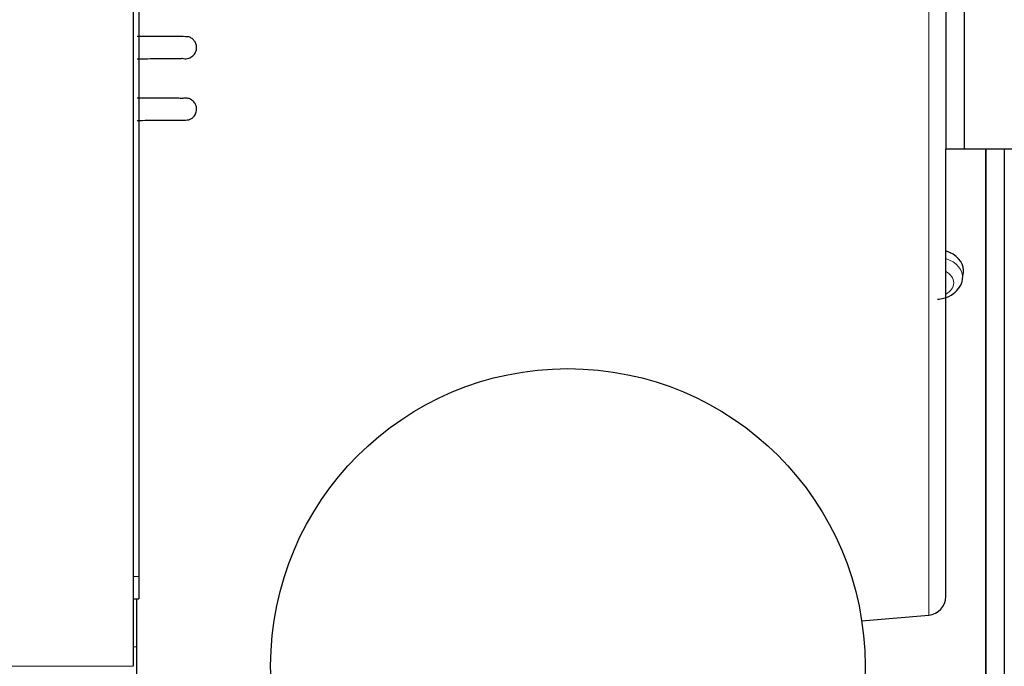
# Model space of a CAD drawing. Header units: millimetres. Extents: x 0 to 29700, y -16 to 21000.
# Tile 44 of 256: x 7019 to 7284, y 9043 to 9217. Entities that reach past the tile are written whole.
import ezdxf

# ---------------------------------------------------------------- set-up
doc = ezdxf.new("R2010")
doc.units = ezdxf.units.MM
doc.layers.add('1', color=7, linetype='Continuous', true_color=0xffffff)

msp = doc.modelspace()

# ---------------------------------------------------------------- linework, layer by layer
at = {"layer": '1', "color": 2, "linetype": 'Continuous', "lineweight": 25}
for p, q in [((7050.013, 9417.492), (7050.013, 9043.092)), ((7051.513, 9413.292), (7051.513, 9067.292)), ((7268.713, 9232.292), (7268.713, 9182.292)), ((7273.713, 9232.292), (7273.713, 9182.292)), ((7273.713, 9182.292), (7268.713, 9182.292)), ((7268.713, 9061.874), (7268.713, 9182.292)), ((7338.253, 9182.292), (7273.713, 9182.292)), ((7284.494, 9182.294), (7284.494, 9012.987)), ((7273.255, 9147.404), (7273.483, 9149.235)), ((7273.483, 9149.234), (7273.513, 9149.73)), ((7051.513, 9067.292), (7051.513, 9061.292)), ((7050.013, 9061.292), (7051.513, 9061.292)), ((7051.013, 9048.292), (7051.013, 9061.297)), ((7246.098, 9055.313), (7264.149, 9056.893)), ((7051.013, 9040.292), (7051.013, 9048.292))]:
    msp.add_line(p, q, dxfattribs=at)
at = {"layer": '1', "color": 4, "linetype": 'Continuous', "lineweight": 13}
for p, q in [((7264.149, 9056.893), (7264.149, 9357.691)), ((7279.404, 9182.293), (7279.404, 9012.551)), ((7279.622, 9182.294), (7279.622, 9012.56)), ((7050.013, 9067.292), (7051.513, 9067.292)), ((7050.012, 9048.292), (7051.013, 9048.292)), ((6550.013, 9043.092), (7050.013, 9043.092))]:
    msp.add_line(p, q, dxfattribs=at)
at = {"layer": '1', "color": 2, "linetype": 'Continuous', "lineweight": 25}
msp.add_circle((7167.013, 9043.242), 80, dxfattribs=at)
msp.add_arc((7263.713, 9061.874), 5, 275, 0, dxfattribs=at)
msp.add_ellipse((7265.513, 9149.73), major_axis=(8, 0), ratio=0.7071068, start_param=0, end_param=1.1592477, dxfattribs=at)
at = {"layer": '1', "color": 4, "linetype": 'Continuous', "lineweight": 13}
for centre, major_axis, start_param, end_param in [((7265.513, 9147.885), (-7.772, 0), 3.0606966, 4.2879794), ((7265.513, 9146.336), (5.381, 0), 5.3492922, 7.2170784)]:
    msp.add_ellipse(centre, major_axis=major_axis, ratio=0.7071068, start_param=start_param, end_param=end_param, dxfattribs=at)
at = {"layer": '1', "color": 2, "linetype": 'Continuous', "lineweight": 25}
for points, knots in [([(7064.947, 9212.565), (7064.846, 9212.587), (7064.099, 9212.617), (7061.904, 9212.647), (7059.708, 9212.665), (7057.025, 9212.678), (7054.069, 9212.687), (7052.047, 9212.69), (7051.06, 9212.691)], [0, 0, 0, 0, 0.292601, 0.4384204, 0.5830885, 0.7269061, 0.8698198, 1, 1, 1, 1]), ([(7063.174, 9206.833), (7063.421, 9206.755), (7063.903, 9206.666), (7064.623, 9206.714), (7065.262, 9206.911), (7065.821, 9207.225), (7066.3, 9207.648), (7066.684, 9208.171), (7066.946, 9208.761), (7067.112, 9209.555), (7067.028, 9210.496), (7066.575, 9211.447), (7065.876, 9212.159), (7065.306, 9212.448), (7064.993, 9212.551)], [0, 0, 0, 0, 0.0809368, 0.1574332, 0.2278642, 0.2936862, 0.3616919, 0.4310298, 0.5000197, 0.5670059, 0.6891956, 0.7943788, 0.8984922, 1, 1, 1, 1]), ([(7051.082, 9206.693), (7052.025, 9206.694), (7053.946, 9206.697), (7056.702, 9206.705), (7059.13, 9206.719), (7061.03, 9206.737), (7062.734, 9206.765), (7063.231, 9206.793), (7063.238, 9206.813)], [0, 0, 0, 0, 0.1368812, 0.2872582, 0.4364088, 0.5845113, 0.732029, 1, 1, 1, 1]), ([(7063.209, 9195.962), (7063.202, 9195.984), (7062.709, 9196.013), (7061.014, 9196.044), (7059.119, 9196.063), (7056.696, 9196.077), (7053.944, 9196.087), (7052.025, 9196.09), (7051.082, 9196.091)], [0, 0, 0, 0, 0.2669909, 0.4146523, 0.5629288, 0.7122875, 0.862911, 1, 1, 1, 1]), ([(7065.024, 9190.243), (7065.268, 9190.325), (7065.709, 9190.537), (7066.262, 9190.999), (7066.664, 9191.534), (7066.932, 9192.117), (7067.074, 9192.741), (7067.079, 9193.391), (7066.946, 9194.024), (7066.617, 9194.765), (7065.997, 9195.479), (7065.073, 9195.981), (7064.087, 9196.145), (7063.456, 9196.042), (7063.14, 9195.941)], [0, 0, 0, 0, 0.0804164, 0.1565158, 0.2266171, 0.2921519, 0.3599372, 0.4290823, 0.4978809, 0.5646815, 0.6866616, 0.7921663, 0.8971046, 1, 1, 1, 1]), ([(7051.059, 9190.093), (7052.048, 9190.094), (7054.072, 9190.097), (7057.031, 9190.107), (7059.719, 9190.121), (7061.92, 9190.14), (7064.122, 9190.173), (7064.873, 9190.204), (7064.976, 9190.228)], [0, 0, 0, 0, 0.1301356, 0.2729866, 0.416774, 0.5614404, 0.7072839, 1, 1, 1, 1]), ([(7266.505, 9141.962), (7267.073, 9141.982), (7268.615, 9142.183), (7270.826, 9143.263), (7272.49, 9145.066), (7273.28, 9146.587), (7273.222, 9147.379), (7273.213, 9147.459)], [0, 0, 0, 0, 0.1642758, 0.4681905, 0.7323979, 0.9729604, 1, 1, 1, 1])]:
    msp.add_open_spline(points, degree=3, knots=knots, dxfattribs=at)

doc.saveas('drawing.dxf')
